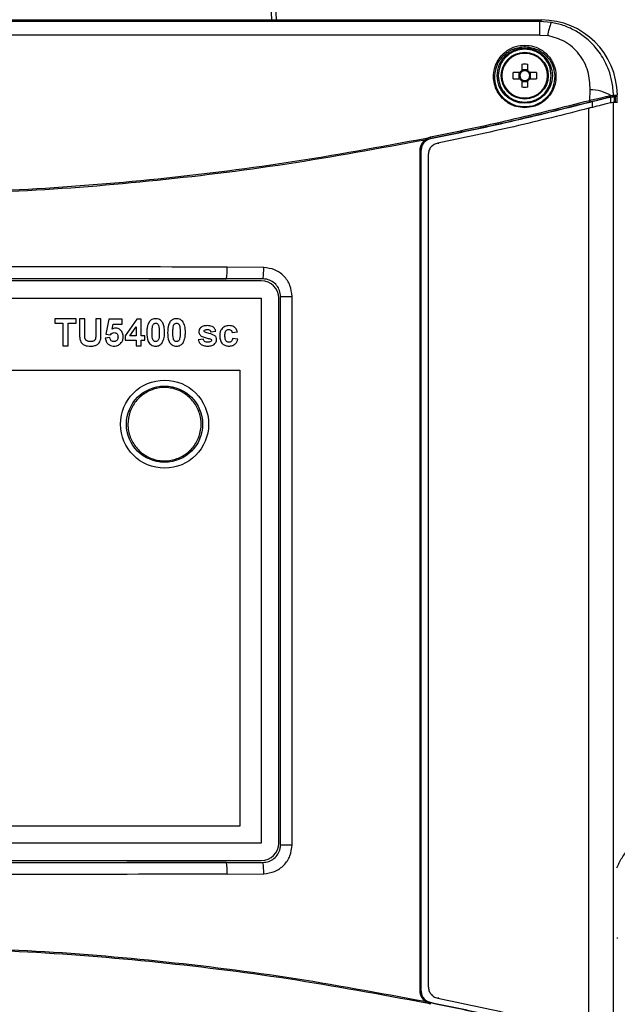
# Model space of a CAD drawing. Header units: inches. Extents: x 0.6 to 33.8, y 0 to 21.7.
# Tile 9 of 210: x 8.9 to 9.9, y 7.4 to 9.1. Entities that reach past the tile are written whole.
import ezdxf

# ---------------------------------------------------------------- set-up
doc = ezdxf.new("R2010")
doc.units = ezdxf.units.IN
doc.header["$MEASUREMENT"] = 0
doc.layers.add('FORMAT', color=7, linetype='Continuous')
doc.styles.add('SLDTEXTSTYLE3', font='TXT', dxfattribs={"width": 0.75})
doc.dimstyles.new('SLDDIMSTYLE0', dxfattribs={"dimtxt": 0.125, "dimasz": 0.13, "dimexe": 0, "dimexo": 0.0625, "dimgap": 0.03125, "dimtad": 0, "dimtih": 1, "dimtoh": 1, "dimdec": 1, "dimlfac": 4, "dimrnd": 1e-09, "dimzin": 12, "dimdsep": 46, "dimtxsty": 'SLDTEXTSTYLE3', "dimsah": 1, "dimcen": 0.09, "dimadec": 0, "dimazin": 3, "dimtfac": 1, "dimtdec": 1, "dimtofl": 0, "dimtmove": 0, "dimatfit": 3, "dimfxl": 1, "dimfrac": 2, "dimtolj": 1, "dimtzin": 12, "dimarcsym": 0})

# ---------------------------------------------------------------- blocks, each defined once
blk = doc.blocks.new('_D_1')
at = {"layer": 'FORMAT'}
for p, q in [((6.1417, 17.3401), (2.5482, 17.3401)), ((2.6732, 17.3401), (2.6732, 11.0747)), ((2.4885, 11.0493), (2.4504, 11.0493)), ((2.4504, 11.0493), (2.4504, 10.8509)), ((2.8579, 11.0493), (2.896, 11.0493)), ((2.896, 11.0493), (2.896, 10.8509)), ((2.4504, 10.8509), (2.4885, 10.8509)), ((2.896, 10.8509), (2.8579, 10.8509)), ((2.6732, 4.3985), (2.6732, 10.6639)), ((13.1545, 4.3985), (2.5482, 4.3985))]:
    blk.add_line(p, q, dxfattribs=at)
for points in [[(2.6732, 17.3401), (2.6532, 17.2101), (2.6932, 17.2101)], [(2.6732, 4.3985), (2.6932, 4.5285), (2.6532, 4.5285)]]:
    blk.add_solid(points, dxfattribs=at)
at = {"layer": 'FORMAT', "char_height": 0.125, "attachment_point": 1, "style": 'SLDTEXTSTYLE3'}
for s, insert in [('1315', (2.4885, 11.012)), ('51.8', (2.5115, 10.825))]:
    blk.add_mtext(s, dxfattribs=dict(at, insert=insert))

msp = doc.modelspace()

# ---------------------------------------------------------------- linework, layer by layer
at = {"color": 7, "linetype": 'Continuous'}
for p, q in [((9.2789, 9.0517), (9.2764, 9.107)), ((9.2832, 9.107), (9.2861, 9.0517)), ((9.7317, 9.0517), (7.4808, 9.0517)), ((9.7291, 9.0491), (9.7317, 9.0517)), ((9.7291, 9.0491), (7.4834, 9.0491)), ((9.7481, 9.0476), (9.7291, 9.0491)), ((9.7291, 9.0265), (9.7291, 9.0491)), ((9.7291, 9.0265), (7.4834, 9.0265)), ((9.7291, 9.0265), (9.7423, 9.0255)), ((9.7037, 9.0094), (9.7037, 9.0066)), ((9.6986, 8.9777), (9.6986, 8.9668)), ((9.7088, 8.9679), (9.6986, 8.9679)), ((9.7088, 8.9668), (9.7088, 8.9777)), ((9.6952, 8.9633), (9.6842, 8.9633)), ((9.6842, 8.9531), (9.6842, 8.9633)), ((9.6842, 8.9531), (9.6952, 8.9531)), ((9.694, 8.9633), (9.694, 8.9531)), ((9.7232, 8.9633), (9.7122, 8.9633)), ((9.7122, 8.9531), (9.7232, 8.9531)), ((9.7134, 8.9531), (9.7134, 8.9633)), ((9.7232, 8.9633), (9.7232, 8.9531)), ((9.6986, 8.9497), (9.6986, 8.9387)), ((9.6986, 8.9485), (9.7088, 8.9485)), ((9.7088, 8.9387), (9.7088, 8.9497)), ((9.8129, 8.9167), (9.8136, 8.9345)), ((9.847, 8.9224), (9.8514, 8.9233)), ((9.848, 8.9224), (9.848, 8.9122)), ((9.8482, 8.9247), (9.8528, 8.9253)), ((9.8577, 8.9238), (9.8514, 8.9233)), ((9.8528, 8.9253), (9.8592, 8.9257)), ((9.8543, 8.9137), (9.8543, 8.9228)), ((9.8559, 8.9233), (9.8559, 8.9138)), ((9.856, 8.9138), (9.856, 8.9233)), ((9.8585, 8.9238), (9.8585, 8.9139)), ((9.7037, 8.9056), (9.7037, 8.9044)), ((9.8116, 7.3497), (9.8116, 8.9034)), ((9.817, 8.9148), (9.817, 8.9047)), ((9.853, 7.3395), (9.853, 8.9136)), ((9.536, 8.8501), (9.5386, 8.8528)), ((9.5386, 8.8528), (9.5451, 8.8552)), ((9.5396, 8.8503), (9.5455, 8.8524)), ((9.5455, 8.8524), (9.5455, 8.8524)), ((9.5371, 8.8486), (9.5396, 8.8503)), ((9.5579, 8.8449), (9.5592, 8.8449)), ((9.5279, 7.4199), (9.5279, 8.8332)), ((9.5279, 8.8332), (9.5296, 8.8332)), ((9.5296, 7.4199), (9.5296, 8.8332)), ((9.5297, 8.8331), (9.5296, 8.8332)), ((9.5297, 7.4199), (9.5297, 8.8331)), ((9.5415, 8.8256), (9.5415, 7.4275)), ((9.2651, 8.6358), (9.2038, 8.6364)), ((9.2608, 8.6137), (7.9517, 8.6137)), ((9.2026, 8.6167), (8.0099, 8.6167)), ((9.2638, 8.6167), (9.2026, 8.6167)), ((9.2933, 8.5873), (9.3126, 8.5873)), ((9.2933, 7.6658), (9.2933, 8.5873)), ((9.3126, 7.6658), (9.3126, 8.5873)), ((7.9517, 8.5842), (9.2608, 8.5842)), ((9.2608, 8.5842), (9.2608, 7.6688)), ((9.2903, 7.6688), (9.2903, 8.5842)), ((8.9496, 8.5498), (8.914, 8.5498)), ((8.914, 8.5498), (8.914, 8.5422)), ((8.914, 8.5422), (8.9275, 8.5422)), ((8.9275, 8.5422), (8.9275, 8.5043)), ((8.9362, 8.5043), (8.9362, 8.5422)), ((8.9362, 8.5422), (8.9496, 8.5422)), ((8.9496, 8.5422), (8.9496, 8.5498)), ((8.9642, 8.5498), (8.9555, 8.5498)), ((8.9555, 8.5498), (8.9555, 8.5257)), ((8.9642, 8.5251), (8.9642, 8.5498)), ((8.9916, 8.5498), (8.9829, 8.5498)), ((8.9829, 8.5498), (8.9829, 8.5246)), ((8.9916, 8.526), (8.9916, 8.5498)), ((9.005, 8.5492), (8.9998, 8.5241)), ((9.0272, 8.5492), (9.005, 8.5492)), ((9.0103, 8.5324), (9.0121, 8.5405)), ((9.0121, 8.5405), (9.0272, 8.5405)), ((9.0272, 8.5405), (9.0272, 8.5492)), ((9.0517, 8.5492), (9.0325, 8.5212)), ((9.0593, 8.5492), (9.0517, 8.5492)), ((9.0593, 8.5212), (9.0593, 8.5492)), ((8.9998, 8.5241), (9.0074, 8.523)), ((9.0325, 8.5212), (9.0325, 8.5137)), ((9.0401, 8.5212), (9.0505, 8.5364)), ((9.0505, 8.5212), (9.0401, 8.5212)), ((9.0505, 8.5364), (9.0505, 8.5212)), ((9.0651, 8.5212), (9.0593, 8.5212)), ((9.0651, 8.5137), (9.0651, 8.5212)), ((9.176, 8.5277), (9.1847, 8.5288)), ((9.2121, 8.5265), (9.2209, 8.5277)), ((8.9275, 8.5043), (8.9362, 8.5043)), ((9.0062, 8.5183), (8.9986, 8.5173)), ((9.0325, 8.5137), (9.0505, 8.5137)), ((9.0505, 8.5137), (9.0505, 8.5043)), ((9.0505, 8.5043), (9.0593, 8.5043)), ((9.0593, 8.5043), (9.0593, 8.5137)), ((9.0593, 8.5137), (9.0651, 8.5137)), ((9.1637, 8.5154), (9.155, 8.5142)), ((9.2215, 8.5154), (9.2127, 8.5166)), ((7.988, 8.4635), (9.225, 8.4635)), ((9.225, 8.4635), (9.225, 7.6972)), ((9.225, 7.6972), (7.988, 7.6972)), ((9.2608, 7.6688), (7.9517, 7.6688)), ((9.2933, 7.6658), (9.3126, 7.6658)), ((7.9517, 7.6393), (9.2608, 7.6393)), ((8.0099, 7.6363), (9.2026, 7.6363)), ((9.2026, 7.6363), (9.2638, 7.6363)), ((9.2038, 7.6166), (9.2651, 7.6172)), ((9.5279, 7.4199), (9.5296, 7.4199)), ((9.5296, 7.4199), (9.5297, 7.4199)), ((9.5386, 7.4003), (9.536, 7.4029)), ((9.5396, 7.4028), (9.5371, 7.4045)), ((9.5451, 7.3978), (9.5386, 7.4003)), ((9.5455, 7.4006), (9.5396, 7.4028)), ((9.5455, 7.4006), (9.5455, 7.4006)), ((9.5592, 7.4082), (9.5579, 7.4082))]:
    msp.add_line(p, q, dxfattribs=at)
for centre, radius in [((9.7037, 8.9582), 0.0464), ((9.7037, 8.9582), 0.0394), ((9.7037, 8.9582), 0.0379), ((9.0984, 8.3726), 0.074), ((9.0984, 8.3726), 0.064)]:
    msp.add_circle(centre, radius, dxfattribs=at)
for centre, radius, start, end in [((9.8304, 9.0141), 0.0888, 157.8215, 172.6104), ((9.7037, 8.9582), 0.00993, 120.6869, 149.3131), ((9.7037, 8.9582), 0.00993, 210.6869, 239.3131), ((9.7037, 8.9582), 0.00838, 142.7589, 217.2411), ((9.7037, 8.9582), 0.00838, 127.2411, 142.7589), ((9.7037, 8.9582), 0.00838, 217.2411, 232.7589), ((9.7037, 8.9582), 0.00838, 52.7589, 127.2411), ((9.7037, 8.9582), 0.00838, 232.7589, 307.2411), ((9.7037, 8.9582), 0.00993, 30.6869, 59.3131), ((9.7037, 8.9582), 0.00838, 37.2411, 52.7589), ((9.7037, 8.9582), 0.00993, 300.6869, 329.3131), ((9.7037, 8.9582), 0.00838, 307.2411, 322.7589), ((9.7037, 8.9582), 0.00838, 322.7589, 37.2411), ((9.8147, 8.8728), 0.0617, 57.1264, 91.018), ((9.8464, 8.9242), 0.00188, 288.706, 14.2372), ((9.8509, 8.9252), 0.00197, 285.3462, 3.3346), ((8.6063, 13.5202), 4.7638, 285.1876, 285.2309), ((9.8065, 8.9141), 0.00689, 358.701, 21.9703), ((9.5358, 8.8503), 0.00374, 359.7029, 42.3994), ((9.5367, 8.8526), 0.00879, 358.8719, 17.1345), ((9.531, 8.8456), 0.00672, 26.2004, 42.1178), ((9.1099, 8.6321), 0.094, 350.5756, 2.6029), ((9.1423, 8.6346), 0.1228, 351.6623, 0.5878), ((9.2608, 8.5842), 0.0295, 0, 90), ((9.2608, 7.6688), 0.0295, 270, 0), ((9.1099, 7.6209), 0.094, 357.3971, 9.4244), ((9.1423, 7.6185), 0.1228, 359.4122, 8.3377), ((9.531, 7.4074), 0.00672, 317.8822, 333.7996), ((9.5358, 7.4028), 0.00374, 317.6006, 0.2971), ((9.5367, 7.4004), 0.00879, 342.8655, 1.1281)]:
    msp.add_arc(centre, radius, start, end, dxfattribs=at)
for centre, major_axis, ratio, start_param, end_param in [((9.7308, 8.9233), (0.0912, 0.0912), 0.992433, 5.512795, 7.064785), ((9.5443, 13.5202), (4.7019, 0), 0.979895, 4.777019, 4.778349), ((9.5462, 13.5202), (4.7112, 0), 0.979895, 4.777564, 4.778896)]:
    msp.add_ellipse(centre, major_axis=major_axis, ratio=ratio, start_param=start_param, end_param=end_param, dxfattribs=at)
for points, knots in [([(10.3964, 8.955), (10.3961, 8.9743), (10.3956, 9.0104), (10.3912, 9.0629), (10.3852, 9.1088), (10.3782, 9.1476), (10.3718, 9.1768), (10.366, 9.2), (10.3575, 9.2311), (10.3434, 9.2749), (10.3221, 9.3285), (10.2978, 9.3792), (10.2729, 9.4235), (10.2471, 9.4639), (10.2187, 9.5035), (10.1858, 9.5443), (10.1476, 9.5862), (10.1066, 9.6259), (10.0654, 9.6614), (10.0272, 9.6913), (9.9916, 9.7168), (9.9586, 9.7387), (9.9261, 9.7588), (9.8909, 9.7793), (9.8385, 9.8075), (9.7674, 9.8414), (9.677, 9.878), (9.5808, 9.9111), (9.4969, 9.9358), (9.4271, 9.9541), (9.3731, 9.9672), (9.3204, 9.979), (9.2728, 9.9889), (9.2358, 9.996), (9.2089, 10.001), (9.1865, 10.005), (9.1602, 10.0095), (9.1256, 10.0151), (9.0765, 10.0225), (9.0149, 10.0309), (8.9456, 10.039), (8.8791, 10.0455), (8.8183, 10.0503), (8.7635, 10.0538), (8.7147, 10.0561), (8.6769, 10.0573), (8.6486, 10.0579), (8.6309, 10.0582), (8.6204, 10.0582), (8.6166, 10.0583)], [0, 0, 0, 0, 0.022966, 0.043073, 0.063673, 0.080439, 0.093292, 0.102565, 0.111938, 0.136313, 0.165241, 0.192747, 0.216859, 0.239166, 0.263039, 0.288621, 0.316192, 0.345813, 0.371105, 0.393852, 0.414021, 0.431927, 0.448025, 0.465804, 0.48639, 0.526593, 0.567472, 0.609024, 0.651802, 0.673791, 0.696109, 0.718668, 0.738599, 0.754344, 0.763716, 0.771232, 0.781574, 0.795516, 0.813096, 0.840812, 0.869651, 0.89623, 0.920461, 0.942298, 0.961725, 0.978793, 0.987445, 0.995534, 1, 1, 1, 1]), ([(8.6056, 9.9957), (8.6129, 9.9957), (8.6484, 9.9958), (8.7107, 9.9939), (8.7804, 9.9903), (8.8342, 9.9864), (8.874, 9.9831), (8.9135, 9.9794), (8.9567, 9.9748), (9.0044, 9.9691), (9.0546, 9.9625), (9.1025, 9.9555), (9.1437, 9.9489), (9.1808, 9.9425), (9.2219, 9.9351), (9.2739, 9.925), (9.3344, 9.9121), (9.3984, 9.897), (9.4708, 9.8782), (9.5522, 9.8544), (9.643, 9.8239), (9.7344, 9.7877), (9.8096, 9.7522), (9.8664, 9.7215), (9.904, 9.6992), (9.9341, 9.68), (9.959, 9.6631), (9.9832, 9.6459), (10.0106, 9.6251), (10.0432, 9.5984), (10.0796, 9.5655), (10.1161, 9.5286), (10.1494, 9.4903), (10.1779, 9.4537), (10.2016, 9.4193), (10.2216, 9.3872), (10.2384, 9.3571), (10.2533, 9.3275), (10.2672, 9.297), (10.2807, 9.2636), (10.2924, 9.2299), (10.3028, 9.1953), (10.3119, 9.1593), (10.3196, 9.1215), (10.3258, 9.0826), (10.3302, 9.0436), (10.3333, 9.0007), (10.3337, 8.9706), (10.3339, 8.955)], [0, 0, 0, 0, 0.009033, 0.043741, 0.07677, 0.094962, 0.110119, 0.125889, 0.143708, 0.163544, 0.184948, 0.205995, 0.223112, 0.236297, 0.252442, 0.274599, 0.301607, 0.328928, 0.356183, 0.394831, 0.435288, 0.477856, 0.522441, 0.546282, 0.566596, 0.583502, 0.597076, 0.609869, 0.62673, 0.647729, 0.672802, 0.700991, 0.727452, 0.751495, 0.773137, 0.792398, 0.810014, 0.826086, 0.842903, 0.86042, 0.87937, 0.894462, 0.9116, 0.930703, 0.946291, 0.962969, 0.980807, 1, 1, 1, 1]), ([(9.8528, 8.9253), (9.8522, 8.933), (9.8511, 8.9474), (9.8456, 8.9663), (9.8388, 8.9818), (9.8311, 8.9948), (9.8206, 9.0085), (9.8065, 9.0223), (9.7882, 9.0345), (9.7687, 9.0433), (9.755, 9.0462), (9.7481, 9.0476)], [0, 0, 0, 0, 0.134472, 0.250631, 0.34206, 0.428844, 0.511053, 0.640678, 0.764759, 0.883169, 1, 1, 1, 1]), ([(9.8136, 8.9345), (9.8131, 8.945), (9.812, 8.9663), (9.7967, 8.9951), (9.7728, 9.0172), (9.7521, 9.0228), (9.7423, 9.0255)], [0, 0, 0, 0, 0.258118, 0.522448, 0.773175, 1, 1, 1, 1]), ([(9.7037, 8.9044), (9.6987, 8.9048), (9.6873, 8.9058), (9.6737, 8.913), (9.6636, 8.9224), (9.6568, 8.9323), (9.6523, 8.944), (9.6507, 8.9569), (9.6523, 8.9698), (9.6568, 8.9815), (9.6636, 8.9914), (9.6737, 9.0008), (9.6873, 9.008), (9.6987, 9.009), (9.7037, 9.0094)], [0, 0, 0, 0, 0.085984, 0.196865, 0.263523, 0.337354, 0.417019, 0.5, 0.582981, 0.662646, 0.736477, 0.803135, 0.914016, 1, 1, 1, 1]), ([(9.6533, 8.9582), (9.6542, 8.9646), (9.6562, 8.9771), (9.6677, 8.9932), (9.6815, 9.0022), (9.694, 9.0061), (9.7005, 9.0064), (9.7037, 9.0066)], [0, 0, 0, 0, 0.261955, 0.516601, 0.761229, 0.881831, 1, 1, 1, 1]), ([(9.7481, 8.9582), (9.7476, 8.9638), (9.7466, 8.9724), (9.7411, 8.9828), (9.7354, 8.9899), (9.7282, 8.9956), (9.7179, 9.001), (9.7037, 9.0037), (9.6895, 9.001), (9.6791, 8.9956), (9.672, 8.9899), (9.6663, 8.9828), (9.6607, 8.9724), (9.6598, 8.9638), (9.6592, 8.9582)], [0, 0, 0, 0, 0.119728, 0.18418, 0.25, 0.31582, 0.380272, 0.5, 0.619728, 0.68418, 0.75, 0.81582, 0.880272, 1, 1, 1, 1]), ([(9.7037, 9.0094), (9.7087, 9.009), (9.72, 9.008), (9.7337, 9.0008), (9.7438, 8.9914), (9.7505, 8.9815), (9.7551, 8.9698), (9.7567, 8.9569), (9.7551, 8.944), (9.7505, 8.9323), (9.7438, 8.9224), (9.7337, 8.913), (9.72, 8.9058), (9.7087, 8.9048), (9.7037, 8.9044)], [0, 0, 0, 0, 0.085984, 0.196865, 0.263523, 0.337354, 0.417019, 0.5, 0.582981, 0.662646, 0.736477, 0.803135, 0.914016, 1, 1, 1, 1]), ([(9.7037, 9.0066), (9.7069, 9.0064), (9.7133, 9.0061), (9.7259, 9.0022), (9.7397, 8.9932), (9.7512, 8.9771), (9.7532, 8.9646), (9.7541, 8.9582)], [0, 0, 0, 0, 0.118172, 0.238771, 0.483399, 0.738046, 1, 1, 1, 1]), ([(9.7037, 8.9056), (9.7003, 8.9057), (9.6935, 8.9061), (9.6838, 8.9093), (9.6748, 8.9142), (9.6643, 8.9232), (9.6547, 8.938), (9.6537, 8.9514), (9.6533, 8.9582)], [0, 0, 0, 0, 0.117786, 0.238299, 0.357045, 0.484121, 0.738818, 1, 1, 1, 1]), ([(9.6592, 8.9582), (9.6598, 8.9526), (9.6607, 8.944), (9.6663, 8.9337), (9.672, 8.9266), (9.6791, 8.9208), (9.6895, 8.9154), (9.7037, 8.9127), (9.7179, 8.9154), (9.7282, 8.9208), (9.7354, 8.9266), (9.7411, 8.9337), (9.7466, 8.944), (9.7476, 8.9526), (9.7481, 8.9582)], [0, 0, 0, 0, 0.119728, 0.18418, 0.25, 0.31582, 0.380272, 0.5, 0.619728, 0.68418, 0.75, 0.81582, 0.880272, 1, 1, 1, 1]), ([(9.697, 8.9633), (9.6966, 8.9633), (9.6959, 8.9633), (9.6953, 8.9633), (9.6952, 8.9633)], [0, 0, 0, 0, 0.7011415, 1, 1, 1, 1]), ([(9.6952, 8.9531), (9.6957, 8.9531), (9.6963, 8.9531), (9.6969, 8.9531), (9.697, 8.9531)], [0, 0, 0, 0, 0.831414, 1, 1, 1, 1]), ([(9.6986, 8.9668), (9.6986, 8.9662), (9.6986, 8.9656), (9.6986, 8.965), (9.6986, 8.9649)], [0, 0, 0, 0, 0.831414, 1, 1, 1, 1]), ([(9.6986, 8.9515), (9.6986, 8.9511), (9.6986, 8.9505), (9.6986, 8.9499), (9.6986, 8.9497)], [0, 0, 0, 0, 0.701141, 1, 1, 1, 1]), ([(9.7541, 8.9582), (9.7536, 8.9514), (9.7527, 8.938), (9.743, 8.9232), (9.7326, 8.9142), (9.7236, 8.9093), (9.7139, 8.9061), (9.7071, 8.9057), (9.7037, 8.9056)], [0, 0, 0, 0, 0.261182, 0.515879, 0.64296, 0.761701, 0.882217, 1, 1, 1, 1]), ([(9.7088, 8.9649), (9.7088, 8.9653), (9.7088, 8.966), (9.7088, 8.9666), (9.7088, 8.9668)], [0, 0, 0, 0, 0.701141, 1, 1, 1, 1]), ([(9.7088, 8.9497), (9.7088, 8.9502), (9.7088, 8.9508), (9.7088, 8.9514), (9.7088, 8.9515)], [0, 0, 0, 0, 0.831414, 1, 1, 1, 1]), ([(9.7122, 8.9633), (9.7117, 8.9633), (9.7111, 8.9633), (9.7105, 8.9633), (9.7104, 8.9633)], [0, 0, 0, 0, 0.831414, 1, 1, 1, 1]), ([(9.7104, 8.9531), (9.7108, 8.9531), (9.7114, 8.9531), (9.7121, 8.9531), (9.7122, 8.9531)], [0, 0, 0, 0, 0.7011415, 1, 1, 1, 1]), ([(9.8129, 8.9167), (9.8166, 8.9176), (9.8241, 8.9194), (9.834, 8.9217), (9.8424, 8.9235), (9.8463, 8.9243), (9.8482, 8.9247)], [0, 0, 0, 0, 0.249604, 0.500031, 0.750497, 1, 1, 1, 1]), ([(9.8134, 8.9139), (9.8169, 8.9149), (9.8241, 8.9167), (9.8335, 8.9191), (9.8415, 8.9211), (9.8452, 8.922), (9.847, 8.9224)], [0, 0, 0, 0, 0.249618, 0.500049, 0.750505, 1, 1, 1, 1]), ([(9.817, 8.9148), (9.8217, 8.916), (9.831, 8.9184), (9.8415, 8.921), (9.8466, 8.9222), (9.8477, 8.9224), (9.848, 8.9224)], [0, 0, 0, 0, 0.29677, 0.593823, 0.883548, 1, 1, 1, 1]), ([(9.8577, 8.9238), (9.8579, 8.9238), (9.8583, 8.924), (9.8586, 8.9243), (9.8588, 8.9245), (9.859, 8.9248), (9.8592, 8.9252), (9.8592, 8.9255), (9.8592, 8.9257)], [0, 0, 0, 0, 0.256853, 0.383902, 0.510509, 0.636875, 0.763028, 1, 1, 1, 1]), ([(9.5451, 8.8552), (9.59, 8.8645), (9.6798, 8.8831), (9.7685, 8.9055), (9.8129, 8.9167)], [0, 0, 0, 0, 0.499664, 1, 1, 1, 1]), ([(9.817, 8.9148), (9.7721, 8.9035), (9.6821, 8.8807), (9.5911, 8.8618), (9.5455, 8.8524)], [0, 0, 0, 0, 0.499753, 1, 1, 1, 1]), ([(9.5455, 8.8524), (9.5903, 8.8617), (9.6802, 8.8803), (9.7689, 8.9027), (9.8134, 8.9139)], [0, 0, 0, 0, 0.499121, 1, 1, 1, 1]), ([(9.8116, 8.9034), (9.7695, 8.8928), (9.6853, 8.8716), (9.6001, 8.8538), (9.5575, 8.8449)], [0, 0, 0, 0, 0.499784, 1, 1, 1, 1]), ([(9.853, 8.9136), (9.8521, 8.9134), (9.8502, 8.9131), (9.8413, 8.9109), (9.8289, 8.9078), (9.8182, 8.9051), (9.8123, 8.9035), (9.8116, 8.9034)], [0, 0, 0, 0, 0.2377345, 0.4753286, 0.7168268, 0.9663106, 1, 1, 1, 1]), ([(9.5386, 8.8528), (9.4612, 8.8384), (9.3071, 8.8098), (9.0737, 8.7813), (8.8401, 8.7636), (8.6062, 8.7578), (8.3724, 8.7636), (8.1388, 8.7813), (7.9054, 8.8098), (7.7513, 8.8384), (7.6739, 8.8528)], [0, 0, 0, 0, 0.126004, 0.25109, 0.375701, 0.5, 0.624302, 0.74891, 0.873998, 1, 1, 1, 1]), ([(9.5455, 8.8524), (9.5434, 8.8518), (9.5391, 8.8505), (9.534, 8.846), (9.5304, 8.84), (9.5299, 8.8355), (9.5297, 8.8331)], [0, 0, 0, 0, 0.247615, 0.495076, 0.74106, 1, 1, 1, 1]), ([(9.536, 8.8501), (9.4588, 8.8358), (9.3049, 8.8073), (9.0721, 8.7791), (8.8392, 8.7609), (8.6838, 8.7587), (8.6063, 8.7576)], [0, 0, 0, 0, 0.2522599, 0.5026135, 0.7516579, 1, 1, 1, 1]), ([(9.5279, 8.8332), (9.528, 8.8348), (9.5282, 8.8381), (9.5299, 8.8427), (9.5324, 8.8468), (9.5348, 8.849), (9.536, 8.8501)], [0, 0, 0, 0, 0.250944, 0.500336, 0.749802, 1, 1, 1, 1]), ([(9.5296, 8.8332), (9.5297, 8.8347), (9.5299, 8.8376), (9.5315, 8.8418), (9.5338, 8.8456), (9.536, 8.8476), (9.5371, 8.8486)], [0, 0, 0, 0, 0.2508693, 0.500292, 0.7505034, 1, 1, 1, 1]), ([(9.5575, 8.8449), (9.5553, 8.8442), (9.551, 8.8429), (9.5458, 8.8383), (9.5422, 8.8324), (9.5418, 8.8279), (9.5415, 8.8256)], [0, 0, 0, 0, 0.250312, 0.500726, 0.748423, 1, 1, 1, 1]), ([(9.2038, 8.6364), (9.1042, 8.6367), (8.9052, 8.6372), (8.7059, 8.6373), (8.6063, 8.6373)], [0, 0, 0, 0, 0.500079, 1, 1, 1, 1]), ([(9.3126, 8.5873), (9.3119, 8.5936), (9.3105, 8.6061), (9.2996, 8.6221), (9.2839, 8.6334), (9.2714, 8.635), (9.2651, 8.6358)], [0, 0, 0, 0, 0.250558, 0.50024, 0.750019, 1, 1, 1, 1]), ([(8.6063, 8.6177), (8.7057, 8.6176), (8.9046, 8.6176), (9.1033, 8.617), (9.2026, 8.6167)], [0, 0, 0, 0, 0.4999994, 1, 1, 1, 1]), ([(9.2933, 8.5873), (9.293, 8.5906), (9.2923, 8.5973), (9.2872, 8.6061), (9.2797, 8.6128), (9.2714, 8.6162), (9.266, 8.6166), (9.2638, 8.6167)], [0, 0, 0, 0, 0.216509, 0.4315, 0.646067, 0.860526, 1, 1, 1, 1]), ([(9.0731, 8.5452), (9.072, 8.5433), (9.07, 8.5399), (9.0688, 8.5335), (9.0687, 8.5293), (9.0686, 8.5269)], [0, 0, 0, 0, 0.3366314, 0.6162919, 1, 1, 1, 1]), ([(9.0835, 8.5498), (9.0813, 8.5496), (9.0772, 8.5493), (9.0744, 8.5464), (9.0731, 8.5452)], [0, 0, 0, 0, 0.559743, 1, 1, 1, 1]), ([(9.0774, 8.5268), (9.0774, 8.5288), (9.0774, 8.5325), (9.0781, 8.5362), (9.0784, 8.5378)], [0, 0, 0, 0, 0.56034, 1, 1, 1, 1]), ([(9.0784, 8.5378), (9.0786, 8.5384), (9.079, 8.5397), (9.0802, 8.5413), (9.0819, 8.5421), (9.083, 8.5422), (9.0835, 8.5422)], [0, 0, 0, 0, 0.280659, 0.559749, 0.77981, 1, 1, 1, 1]), ([(9.0939, 8.5451), (9.0923, 8.5467), (9.0893, 8.5494), (9.0853, 8.5497), (9.0835, 8.5498)], [0, 0, 0, 0, 0.5581698, 1, 1, 1, 1]), ([(9.0835, 8.5422), (9.0843, 8.5422), (9.0858, 8.542), (9.0882, 8.5398), (9.0896, 8.5344), (9.0896, 8.5298), (9.0896, 8.5268)], [0, 0, 0, 0, 0.124636, 0.248817, 0.498355, 1, 1, 1, 1]), ([(9.0984, 8.5268), (9.0984, 8.5284), (9.0983, 8.5316), (9.0976, 8.5371), (9.0963, 8.5418), (9.0944, 8.5444), (9.0939, 8.5451)], [0, 0, 0, 0, 0.250746, 0.501699, 0.863067, 1, 1, 1, 1]), ([(9.1081, 8.5452), (9.107, 8.5433), (9.105, 8.5399), (9.1038, 8.5335), (9.1037, 8.5293), (9.1036, 8.5269)], [0, 0, 0, 0, 0.3366314, 0.6162919, 1, 1, 1, 1]), ([(9.1185, 8.5498), (9.1163, 8.5496), (9.1122, 8.5493), (9.1094, 8.5464), (9.1081, 8.5452)], [0, 0, 0, 0, 0.559743, 1, 1, 1, 1]), ([(9.1124, 8.5268), (9.1124, 8.5288), (9.1124, 8.5325), (9.1131, 8.5362), (9.1134, 8.5378)], [0, 0, 0, 0, 0.56034, 1, 1, 1, 1]), ([(9.1134, 8.5378), (9.1136, 8.5384), (9.114, 8.5397), (9.1153, 8.5413), (9.1169, 8.5421), (9.118, 8.5422), (9.1185, 8.5422)], [0, 0, 0, 0, 0.280659, 0.559749, 0.77981, 1, 1, 1, 1]), ([(9.1289, 8.5451), (9.1273, 8.5467), (9.1243, 8.5494), (9.1203, 8.5497), (9.1185, 8.5498)], [0, 0, 0, 0, 0.55817, 1, 1, 1, 1]), ([(9.1185, 8.5422), (9.1192, 8.5422), (9.1204, 8.542), (9.1219, 8.5411), (9.1231, 8.5394), (9.1242, 8.5363), (9.1246, 8.5318), (9.1246, 8.5285), (9.1246, 8.5268)], [0, 0, 0, 0, 0.114305, 0.193997, 0.273786, 0.44994, 0.72259, 1, 1, 1, 1]), ([(9.1334, 8.5268), (9.1333, 8.5304), (9.1333, 8.5369), (9.1302, 8.5426), (9.1289, 8.5451)], [0, 0, 0, 0, 0.561524, 1, 1, 1, 1]), ([(9.1701, 8.5382), (9.1678, 8.5381), (9.1644, 8.5379), (9.1601, 8.5359), (9.1575, 8.5333), (9.1563, 8.5305), (9.1562, 8.5287), (9.1561, 8.528)], [0, 0, 0, 0, 0.34494, 0.532475, 0.720978, 0.898655, 1, 1, 1, 1]), ([(9.1847, 8.5288), (9.1841, 8.5305), (9.1829, 8.5339), (9.1775, 8.5379), (9.1729, 8.5381), (9.1701, 8.5382)], [0, 0, 0, 0, 0.28038, 0.559406, 1, 1, 1, 1]), ([(9.2066, 8.5382), (9.2042, 8.5379), (9.1992, 8.5374), (9.1938, 8.5326), (9.1914, 8.5267), (9.1912, 8.5229), (9.1911, 8.5209)], [0, 0, 0, 0, 0.279759, 0.558476, 0.77891, 1, 1, 1, 1]), ([(9.2209, 8.5277), (9.2203, 8.5294), (9.2191, 8.5328), (9.2142, 8.5375), (9.2095, 8.5379), (9.2066, 8.5382)], [0, 0, 0, 0, 0.281315, 0.561316, 1, 1, 1, 1]), ([(8.9555, 8.5257), (8.9555, 8.5247), (8.9555, 8.5228), (8.9556, 8.5189), (8.9561, 8.5161), (8.9564, 8.5142)], [0, 0, 0, 0, 0.25024, 0.50054, 1, 1, 1, 1]), ([(8.9646, 8.5175), (8.9645, 8.5181), (8.9643, 8.5194), (8.9642, 8.522), (8.9642, 8.5239), (8.9642, 8.5251)], [0, 0, 0, 0, 0.250562, 0.500759, 1, 1, 1, 1]), ([(8.9829, 8.5246), (8.9829, 8.5224), (8.9829, 8.5194), (8.9823, 8.5155), (8.9809, 8.5136), (8.9791, 8.5122), (8.9767, 8.5114), (8.9748, 8.5114), (8.9738, 8.5113)], [0, 0, 0, 0, 0.351744, 0.477523, 0.605226, 0.714844, 0.836566, 1, 1, 1, 1]), ([(8.9741, 8.5037), (8.9766, 8.5038), (8.9807, 8.504), (8.9857, 8.5064), (8.9889, 8.5093), (8.9916, 8.5151), (8.9916, 8.5209), (8.9916, 8.5252), (8.9916, 8.526)], [0, 0, 0, 0, 0.22301, 0.366893, 0.488232, 0.609719, 0.928937, 1, 1, 1, 1]), ([(9.0074, 8.523), (9.0084, 8.5241), (9.0102, 8.526), (9.0127, 8.5263), (9.0138, 8.5265)], [0, 0, 0, 0, 0.56054, 1, 1, 1, 1]), ([(9.0159, 8.5341), (9.0148, 8.534), (9.0128, 8.5338), (9.011, 8.5328), (9.0103, 8.5324)], [0, 0, 0, 0, 0.559491, 1, 1, 1, 1]), ([(9.0138, 8.5265), (9.0147, 8.5264), (9.0163, 8.5263), (9.0182, 8.525), (9.0196, 8.5233), (9.0201, 8.5212), (9.0202, 8.5198), (9.0202, 8.5191)], [0, 0, 0, 0, 0.24057, 0.426383, 0.612652, 0.828156, 1, 1, 1, 1]), ([(9.029, 8.5193), (9.0288, 8.5214), (9.0285, 8.5255), (9.0252, 8.5304), (9.0208, 8.5336), (9.0175, 8.5339), (9.0159, 8.5341)], [0, 0, 0, 0, 0.280392, 0.559868, 0.779934, 1, 1, 1, 1]), ([(9.0686, 8.5269), (9.0687, 8.5215), (9.0688, 8.5149), (9.073, 8.5082), (9.076, 8.5056), (9.0796, 8.504), (9.0822, 8.5038), (9.0835, 8.5037)], [0, 0, 0, 0, 0.499019, 0.624187, 0.749456, 0.874647, 1, 1, 1, 1]), ([(9.0835, 8.5113), (9.0828, 8.5114), (9.0817, 8.5115), (9.0802, 8.5124), (9.079, 8.514), (9.0778, 8.517), (9.0775, 8.5215), (9.0774, 8.525), (9.0774, 8.5268)], [0, 0, 0, 0, 0.110135, 0.189507, 0.269317, 0.433389, 0.714029, 1, 1, 1, 1]), ([(9.0896, 8.5268), (9.0896, 8.5258), (9.0896, 8.524), (9.0895, 8.5203), (9.089, 8.5176), (9.0887, 8.5158)], [0, 0, 0, 0, 0.250466, 0.500961, 1, 1, 1, 1]), ([(9.0939, 8.5084), (9.0955, 8.5116), (9.0983, 8.5174), (9.0984, 8.5239), (9.0984, 8.5268)], [0, 0, 0, 0, 0.557603, 1, 1, 1, 1]), ([(9.1036, 8.5269), (9.1037, 8.5215), (9.1038, 8.5149), (9.108, 8.5082), (9.111, 8.5056), (9.1146, 8.504), (9.1172, 8.5038), (9.1185, 8.5037)], [0, 0, 0, 0, 0.499019, 0.6241866, 0.7494557, 0.8746473, 1, 1, 1, 1]), ([(9.1185, 8.5113), (9.1178, 8.5114), (9.1167, 8.5115), (9.1152, 8.5124), (9.114, 8.514), (9.1128, 8.517), (9.1125, 8.5215), (9.1124, 8.525), (9.1124, 8.5268)], [0, 0, 0, 0, 0.110135, 0.189507, 0.269317, 0.433389, 0.714029, 1, 1, 1, 1]), ([(9.1246, 8.5268), (9.1246, 8.5258), (9.1246, 8.524), (9.1245, 8.5203), (9.124, 8.5176), (9.1237, 8.5158)], [0, 0, 0, 0, 0.250466, 0.500961, 1, 1, 1, 1]), ([(9.1289, 8.5084), (9.1305, 8.5116), (9.1333, 8.5174), (9.1334, 8.5239), (9.1334, 8.5268)], [0, 0, 0, 0, 0.5576029, 1, 1, 1, 1]), ([(9.1561, 8.528), (9.1562, 8.527), (9.1564, 8.525), (9.1579, 8.5223), (9.1593, 8.5212), (9.1601, 8.5206)], [0, 0, 0, 0, 0.372967, 0.683269, 1, 1, 1, 1]), ([(9.1601, 8.5206), (9.1611, 8.5201), (9.1633, 8.519), (9.1678, 8.5178), (9.1713, 8.517), (9.1736, 8.5164)], [0, 0, 0, 0, 0.252319, 0.503254, 1, 1, 1, 1]), ([(9.1649, 8.529), (9.1649, 8.5294), (9.165, 8.5301), (9.1656, 8.5306), (9.1658, 8.5308)], [0, 0, 0, 0, 0.558537, 1, 1, 1, 1]), ([(9.1657, 8.5275), (9.1655, 8.5277), (9.165, 8.5281), (9.1649, 8.5288), (9.1649, 8.529)], [0, 0, 0, 0, 0.559549, 1, 1, 1, 1]), ([(9.1832, 8.5212), (9.18, 8.5226), (9.1743, 8.525), (9.1684, 8.5267), (9.1657, 8.5275)], [0, 0, 0, 0, 0.558721, 1, 1, 1, 1]), ([(9.1658, 8.5308), (9.1666, 8.5311), (9.168, 8.5317), (9.1696, 8.5317), (9.1703, 8.5317)], [0, 0, 0, 0, 0.558421, 1, 1, 1, 1]), ([(9.1703, 8.5317), (9.171, 8.5317), (9.1724, 8.5316), (9.1743, 8.5307), (9.1755, 8.5293), (9.1758, 8.5282), (9.176, 8.5277)], [0, 0, 0, 0, 0.280555, 0.559482, 0.779588, 1, 1, 1, 1]), ([(9.1859, 8.5148), (9.1858, 8.5161), (9.1856, 8.5186), (9.1839, 8.5204), (9.1832, 8.5212)], [0, 0, 0, 0, 0.559997, 1, 1, 1, 1]), ([(9.1911, 8.5209), (9.1913, 8.5185), (9.1916, 8.5136), (9.1953, 8.5076), (9.2008, 8.5042), (9.2046, 8.5039), (9.2066, 8.5037)], [0, 0, 0, 0, 0.2806813, 0.5597105, 0.7795438, 1, 1, 1, 1]), ([(9.1999, 8.5214), (9.1999, 8.5226), (9.2, 8.525), (9.2007, 8.528), (9.2022, 8.5301), (9.2038, 8.5312), (9.2053, 8.5317), (9.2063, 8.5317), (9.2066, 8.5317)], [0, 0, 0, 0, 0.255259, 0.512376, 0.655161, 0.798095, 0.933917, 1, 1, 1, 1]), ([(9.2068, 8.5102), (9.206, 8.5102), (9.2046, 8.5103), (9.2027, 8.5115), (9.2012, 8.5132), (9.2, 8.5166), (9.1999, 8.5195), (9.1999, 8.5214)], [0, 0, 0, 0, 0.145784, 0.293224, 0.419351, 0.606008, 1, 1, 1, 1]), ([(9.2066, 8.5317), (9.2074, 8.5317), (9.2089, 8.5315), (9.2113, 8.5297), (9.2118, 8.5277), (9.2121, 8.5265)], [0, 0, 0, 0, 0.280858, 0.560895, 1, 1, 1, 1]), ([(8.9564, 8.5142), (8.9572, 8.5122), (8.9588, 8.5083), (8.9654, 8.504), (8.9708, 8.5038), (8.9741, 8.5037)], [0, 0, 0, 0, 0.2793472, 0.5594156, 1, 1, 1, 1]), ([(8.9738, 8.5113), (8.9727, 8.5114), (8.9704, 8.5115), (8.9675, 8.5128), (8.9654, 8.5149), (8.9648, 8.5167), (8.9646, 8.5175)], [0, 0, 0, 0, 0.2805355, 0.5598186, 0.779949, 1, 1, 1, 1]), ([(8.9986, 8.5173), (8.9991, 8.515), (9, 8.5111), (9.0036, 8.5068), (9.0076, 8.5045), (9.0111, 8.5038), (9.013, 8.5037), (9.0135, 8.5037)], [0, 0, 0, 0, 0.31865, 0.526906, 0.735813, 0.93287, 1, 1, 1, 1]), ([(9.0132, 8.5113), (9.0121, 8.5115), (9.0101, 8.5117), (9.0072, 8.5142), (9.0066, 8.5168), (9.0062, 8.5183)], [0, 0, 0, 0, 0.280325, 0.561158, 1, 1, 1, 1]), ([(9.0202, 8.5191), (9.0201, 8.518), (9.02, 8.5161), (9.0188, 8.5138), (9.0172, 8.5124), (9.0153, 8.5115), (9.0139, 8.5114), (9.0132, 8.5113)], [0, 0, 0, 0, 0.287809, 0.465292, 0.643354, 0.823982, 1, 1, 1, 1]), ([(9.0135, 8.5037), (9.0162, 8.504), (9.021, 8.5045), (9.0243, 8.508), (9.0257, 8.5096)], [0, 0, 0, 0, 0.559233, 1, 1, 1, 1]), ([(9.0257, 8.5096), (9.0262, 8.5103), (9.0277, 8.5124), (9.0288, 8.5158), (9.0289, 8.5184), (9.029, 8.5193)], [0, 0, 0, 0, 0.251392, 0.742642, 1, 1, 1, 1]), ([(9.0887, 8.5158), (9.0884, 8.5151), (9.088, 8.5138), (9.0868, 8.5123), (9.0851, 8.5115), (9.084, 8.5114), (9.0835, 8.5113)], [0, 0, 0, 0, 0.280689, 0.559817, 0.779814, 1, 1, 1, 1]), ([(9.0835, 8.5037), (9.0858, 8.5039), (9.0898, 8.5043), (9.0926, 8.5071), (9.0939, 8.5084)], [0, 0, 0, 0, 0.559724, 1, 1, 1, 1]), ([(9.1237, 8.5158), (9.1234, 8.5151), (9.123, 8.5138), (9.1218, 8.5123), (9.1201, 8.5115), (9.119, 8.5114), (9.1185, 8.5113)], [0, 0, 0, 0, 0.2806888, 0.5598166, 0.7798137, 1, 1, 1, 1]), ([(9.1185, 8.5037), (9.1208, 8.5039), (9.1248, 8.5043), (9.1276, 8.5071), (9.1289, 8.5084)], [0, 0, 0, 0, 0.559724, 1, 1, 1, 1]), ([(9.155, 8.5142), (9.1555, 8.5127), (9.1565, 8.5097), (9.1599, 8.5064), (9.1648, 8.5041), (9.1686, 8.5039), (9.1708, 8.5037)], [0, 0, 0, 0, 0.228982, 0.459529, 0.672722, 1, 1, 1, 1]), ([(9.1708, 8.5102), (9.1699, 8.5102), (9.1681, 8.5103), (9.1658, 8.5114), (9.1643, 8.5133), (9.1639, 8.5147), (9.1637, 8.5154)], [0, 0, 0, 0, 0.280536, 0.559553, 0.779556, 1, 1, 1, 1]), ([(9.1708, 8.5037), (9.1732, 8.5039), (9.177, 8.5041), (9.1817, 8.5064), (9.1844, 8.5092), (9.1857, 8.5122), (9.1858, 8.514), (9.1859, 8.5148)], [0, 0, 0, 0, 0.344174, 0.542022, 0.740611, 0.88778, 1, 1, 1, 1]), ([(9.176, 8.5114), (9.1751, 8.511), (9.1734, 8.5102), (9.1716, 8.5102), (9.1708, 8.5102)], [0, 0, 0, 0, 0.55861, 1, 1, 1, 1]), ([(9.1736, 8.5164), (9.1742, 8.5163), (9.1752, 8.5161), (9.1761, 8.5155), (9.1765, 8.5153)], [0, 0, 0, 0, 0.560986, 1, 1, 1, 1]), ([(9.1771, 8.5137), (9.1771, 8.5132), (9.177, 8.5123), (9.1763, 8.5116), (9.176, 8.5114)], [0, 0, 0, 0, 0.559362, 1, 1, 1, 1]), ([(9.1765, 8.5153), (9.1766, 8.5152), (9.1768, 8.5149), (9.1771, 8.5143), (9.1771, 8.5139), (9.1771, 8.5137)], [0, 0, 0, 0, 0.252872, 0.63592, 1, 1, 1, 1]), ([(9.2066, 8.5037), (9.2085, 8.5039), (9.2124, 8.5041), (9.2173, 8.5069), (9.2202, 8.511), (9.2211, 8.5139), (9.2215, 8.5154)], [0, 0, 0, 0, 0.280393, 0.55928, 0.779345, 1, 1, 1, 1]), ([(9.2127, 8.5166), (9.2125, 8.5157), (9.2122, 8.5139), (9.2109, 8.5116), (9.2089, 8.5103), (9.2075, 8.5102), (9.2068, 8.5102)], [0, 0, 0, 0, 0.280894, 0.560127, 0.779829, 1, 1, 1, 1]), ([(9.0369, 8.3726), (9.0375, 8.3795), (9.0389, 8.3933), (9.0495, 8.4117), (9.0651, 8.4257), (9.0846, 8.4337), (9.1056, 8.4349), (9.1258, 8.4289), (9.1429, 8.4167), (9.155, 8.3994), (9.1594, 8.3838), (9.1603, 8.3679), (9.1575, 8.3518), (9.1473, 8.3334), (9.1316, 8.3194), (9.1121, 8.3114), (9.0911, 8.3103), (9.0709, 8.3162), (9.0538, 8.3285), (9.0418, 8.3457), (9.0372, 8.3614), (9.0369, 8.3704), (9.0369, 8.3726)], [0, 0, 0, 0, 0.0536862, 0.1073725, 0.1610587, 0.2147449, 0.2684311, 0.3221174, 0.3758036, 0.4294898, 0.483176, 0.5, 0.5536862, 0.6073725, 0.6610587, 0.7147449, 0.7684311, 0.8221174, 0.8758036, 0.9294898, 0.983176, 1, 1, 1, 1]), ([(9.8585, 7.6273), (9.8612, 7.633), (9.8667, 7.6449), (9.8796, 7.6603), (9.8953, 7.6732), (9.913, 7.6823), (9.9313, 7.6876), (9.9498, 7.6893), (9.9682, 7.6876), (9.9866, 7.6823), (10.0042, 7.6732), (10.02, 7.6604), (10.0328, 7.6446), (10.0419, 7.6269), (10.0474, 7.6085), (10.0481, 7.5961), (10.0484, 7.5901)], [0, 0, 0, 0, 0.0695563, 0.1444769, 0.2193974, 0.2927611, 0.3631965, 0.4296512, 0.496106, 0.5665414, 0.6399051, 0.7148256, 0.7897462, 0.8631098, 0.9335452, 1, 1, 1, 1]), ([(9.2638, 7.6363), (9.2672, 7.6366), (9.2738, 7.6373), (9.2827, 7.6424), (9.2893, 7.6499), (9.2928, 7.6582), (9.2932, 7.6636), (9.2933, 7.6658)], [0, 0, 0, 0, 0.216508, 0.431411, 0.646035, 0.860532, 1, 1, 1, 1]), ([(9.2651, 7.6172), (9.2714, 7.6181), (9.2839, 7.6197), (9.2996, 7.631), (9.3105, 7.6469), (9.3119, 7.6595), (9.3126, 7.6658)], [0, 0, 0, 0, 0.250534, 0.500217, 0.750009, 1, 1, 1, 1]), ([(9.2026, 7.6363), (9.1033, 7.636), (8.9046, 7.6355), (8.6063, 7.6353), (8.3079, 7.6355), (8.1092, 7.636), (8.0099, 7.6363)], [0, 0, 0, 0, 0.2500014, 0.5, 0.7499963, 1, 1, 1, 1]), ([(9.2038, 7.6166), (9.1042, 7.6164), (8.9052, 7.6158), (8.7059, 7.6158), (8.6063, 7.6157)], [0, 0, 0, 0, 0.500079, 1, 1, 1, 1]), ([(8.6063, 7.4954), (8.6838, 7.4943), (8.8392, 7.4921), (9.0721, 7.4739), (9.3049, 7.4457), (9.4588, 7.4172), (9.536, 7.4029)], [0, 0, 0, 0, 0.248342, 0.497387, 0.74774, 1, 1, 1, 1]), ([(9.8602, 7.5094), (9.8598, 7.5092), (9.8592, 7.509), (9.8587, 7.5088), (9.8585, 7.5087)], [0, 0, 0, 0, 0.5965235, 1, 1, 1, 1]), ([(8.6063, 7.4933), (8.6841, 7.4922), (8.84, 7.49), (9.0735, 7.4717), (9.307, 7.4433), (9.4612, 7.4146), (9.5386, 7.4003)], [0, 0, 0, 0, 0.248471, 0.49755, 0.74786, 1, 1, 1, 1]), ([(9.536, 7.4029), (9.5348, 7.404), (9.5324, 7.4062), (9.5299, 7.4104), (9.5282, 7.415), (9.528, 7.4182), (9.5279, 7.4199)], [0, 0, 0, 0, 0.250429, 0.500399, 0.750025, 1, 1, 1, 1]), ([(9.5371, 7.4045), (9.536, 7.4055), (9.5338, 7.4074), (9.5315, 7.4113), (9.5299, 7.4154), (9.5297, 7.4184), (9.5296, 7.4199)], [0, 0, 0, 0, 0.250978, 0.500472, 0.750637, 1, 1, 1, 1]), ([(9.5297, 7.4199), (9.5299, 7.4177), (9.5303, 7.4133), (9.5337, 7.4075), (9.5388, 7.4027), (9.5432, 7.4013), (9.5455, 7.4006)], [0, 0, 0, 0, 0.243946, 0.487905, 0.732412, 1, 1, 1, 1]), ([(9.5415, 7.4275), (9.5418, 7.4253), (9.5422, 7.4209), (9.5455, 7.4151), (9.5506, 7.4103), (9.5551, 7.4089), (9.5575, 7.4082)], [0, 0, 0, 0, 0.241705, 0.483349, 0.72673, 1, 1, 1, 1]), ([(9.8134, 7.3391), (9.7689, 7.3503), (9.6802, 7.3727), (9.5903, 7.3913), (9.5455, 7.4006)], [0, 0, 0, 0, 0.500879, 1, 1, 1, 1]), ([(9.5455, 7.4006), (9.591, 7.3912), (9.6821, 7.3723), (9.772, 7.3496), (9.817, 7.3382)], [0, 0, 0, 0, 0.499751, 1, 1, 1, 1]), ([(9.5575, 7.4082), (9.6001, 7.3993), (9.6852, 7.3815), (9.7695, 7.3603), (9.8116, 7.3497)], [0, 0, 0, 0, 0.499783, 1, 1, 1, 1])]:
    msp.add_open_spline(points, degree=3, knots=knots, dxfattribs=at)
for points in [[(9.6986, 8.9777), (9.7003, 8.9778), (9.7037, 8.9779), (9.7071, 8.9778), (9.7088, 8.9777)], [(9.7088, 8.9387), (9.7071, 8.9386), (9.7037, 8.9385), (9.7003, 8.9386), (9.6986, 8.9387)]]:
    msp.add_open_spline(points, degree=3, dxfattribs=at)

# ---------------------------------------------------------------- dimensions: what is measured, and where the dimension line sits
at = {"layer": 'FORMAT'}
dim = msp.add_linear_dim(base=(2.6732, 17.3401), p1=(13.2045, 4.3985), p2=(6.1917, 17.3401), angle=90, dimstyle='SLDDIMSTYLE0', dxfattribs=at)
dim.commit()
dim.dimension.update_dxf_attribs({"geometry": '_D_1', "text_midpoint": (2.6732, 10.8693), "dimtype": 160})

doc.saveas('drawing.dxf')
